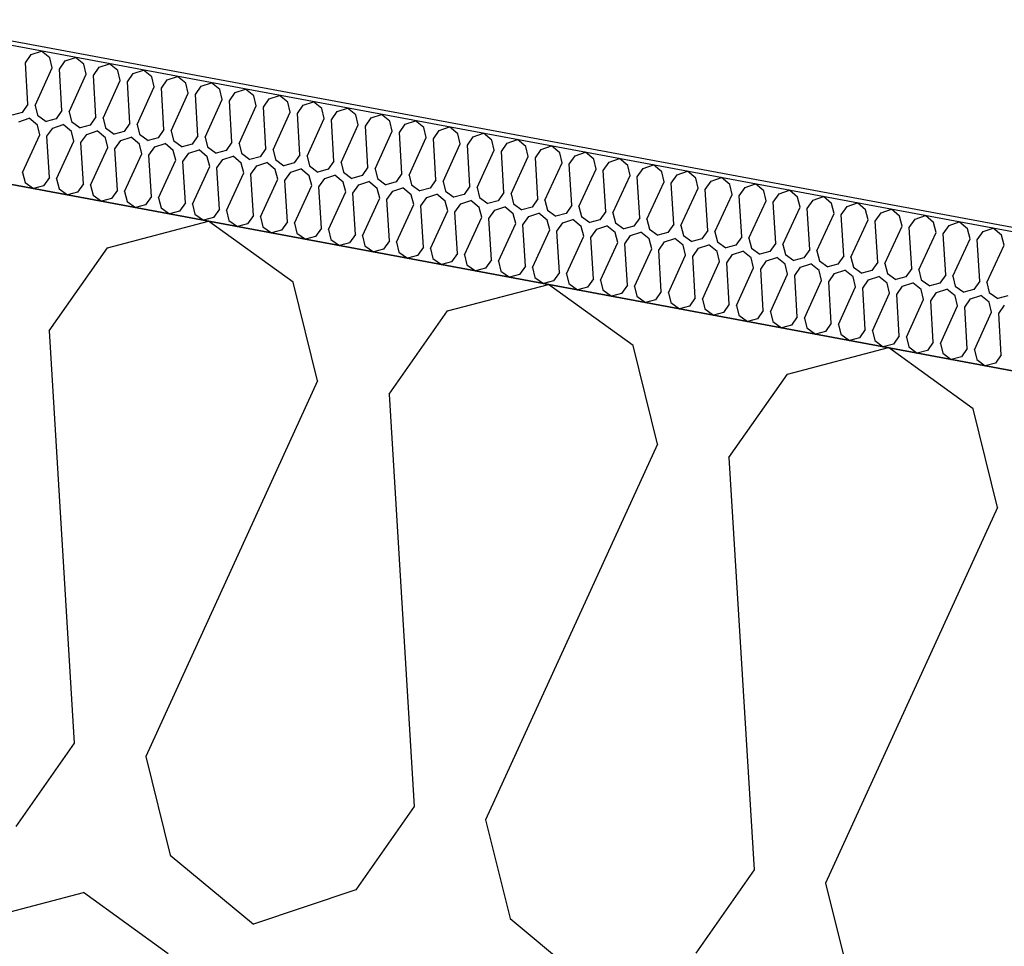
# Model space of a CAD drawing. Header units: millimetres. Extents: x -20520 to 12860, y -2780 to 10870.
# Tile 27 of 147: x -11470 to -11254, y 7814 to 8018. Entities that reach past the tile are written whole.
import ezdxf

# ---------------------------------------------------------------- set-up
doc = ezdxf.new("R2010")
doc.units = ezdxf.units.MM
doc.header["$LTSCALE"] = 0.5
doc.header["$MEASUREMENT"] = 0
doc.linetypes.add('PLINE', pattern=[0])
for name, color, linetype in [('223- Bjelker (Skravur)(Nye konstruksjoner)', 7, 'Continuous'), ('262- Taktekking (Skravur)(Nye konstruksjoner)', 7, 'Continuous'), ('858- Detaljer(Nye konstruksjoner)', 7, 'Continuous')]:
    doc.layers.add(name, color=color, linetype=linetype)
doc.linetypes.add('Membran', pattern='A,0,[2,A-2607.160 Prinsippsnitt fløy F1.Shx,S=0.253968,R=0,X=0,Y=0],-32,0', length=32)

# ---------------------------------------------------------------- blocks, each defined once
blk = doc.blocks.new('*X26')
at = {"layer": '262- Taktekking (Skravur)(Nye konstruksjoner)', "linetype": 'PLINE'}
for p, q in [((-11468.61, 8008.4), (-11467.33, 8010.23)), ((-11467.33, 8010.23), (-11465.08, 8010.99)), ((-11463.26, 8009.47), (-11465.08, 8010.99)), ((-11468.06, 7999.35), (-11468.61, 8008.4)), ((-11462.72, 8007.3), (-11463.26, 8009.47)), ((-11461.15, 8007.01), (-11459.87, 8008.84)), ((-11459.87, 8008.84), (-11457.62, 8009.6)), ((-11455.8, 8008.08), (-11457.62, 8009.6)), ((-11455.26, 8005.91), (-11455.8, 8008.08)), ((-11452.41, 8007.45), (-11450.16, 8008.21)), ((-11448.34, 8006.69), (-11450.16, 8008.21)), ((-11466.49, 7999.06), (-11462.72, 8007.3)), ((-11460.6, 7997.96), (-11461.15, 8007.01)), ((-11459.03, 7997.67), (-11455.26, 8005.91)), ((-11453.69, 8005.62), (-11452.41, 8007.45)), ((-11447.8, 8004.53), (-11448.34, 8006.69)), ((-11446.23, 8004.23), (-11444.95, 8006.06)), ((-11444.95, 8006.06), (-11442.7, 8006.82)), ((-11440.88, 8005.3), (-11442.7, 8006.82)), ((-11453.14, 7996.57), (-11453.69, 8005.62)), ((-11451.57, 7996.28), (-11447.8, 8004.53)), ((-11445.68, 7995.18), (-11446.23, 8004.23)), ((-11440.34, 8003.14), (-11440.88, 8005.3)), ((-11438.77, 8002.84), (-11437.49, 8004.67)), ((-11437.49, 8004.67), (-11435.24, 8005.43)), ((-11433.42, 8003.91), (-11435.24, 8005.43)), ((-11432.88, 8001.75), (-11433.42, 8003.91)), ((-11430.03, 8003.28), (-11427.78, 8004.04)), ((-11425.96, 8002.52), (-11427.78, 8004.04)), ((-11444.12, 7994.89), (-11440.34, 8003.14)), ((-11438.22, 7993.79), (-11438.77, 8002.84)), ((-11436.66, 7993.5), (-11432.88, 8001.75)), ((-11431.31, 8001.45), (-11430.03, 8003.28)), ((-11425.42, 8000.36), (-11425.96, 8002.52)), ((-11423.86, 8000.07), (-11422.57, 8001.89)), ((-11422.57, 8001.89), (-11420.33, 8002.65)), ((-11418.5, 8001.14), (-11420.33, 8002.65)), ((-11430.76, 7992.4), (-11431.31, 8001.45)), ((-11429.2, 7992.11), (-11425.42, 8000.36)), ((-11423.3, 7991.01), (-11423.86, 8000.07)), ((-11417.96, 7998.97), (-11418.5, 8001.14)), ((-11416.4, 7998.68), (-11415.11, 8000.5)), ((-11415.11, 8000.5), (-11412.87, 8001.26)), ((-11411.04, 7999.75), (-11412.87, 8001.26)), ((-11410.5, 7997.58), (-11411.04, 7999.75)), ((-11407.65, 7999.12), (-11405.41, 7999.87)), ((-11403.58, 7998.36), (-11405.41, 7999.87)), ((-11469.34, 7997.52), (-11471.56, 7996.94)), ((-11468.06, 7999.35), (-11469.34, 7997.52)), ((-11466.49, 7999.06), (-11465.96, 7996.89)), ((-11460.6, 7997.96), (-11461.88, 7996.13)), ((-11459.03, 7997.67), (-11458.5, 7995.5)), ((-11421.74, 7990.72), (-11417.96, 7998.97)), ((-11415.84, 7989.62), (-11416.4, 7998.68)), ((-11414.28, 7989.33), (-11410.5, 7997.58)), ((-11408.94, 7997.29), (-11407.65, 7999.12)), ((-11408.38, 7988.23), (-11408.94, 7997.29)), ((-11403.04, 7996.19), (-11403.58, 7998.36)), ((-11401.48, 7995.9), (-11400.2, 7997.73)), ((-11400.2, 7997.73), (-11397.95, 7998.48)), ((-11396.12, 7996.97), (-11397.95, 7998.48)), ((-11470.08, 7995.48), (-11467.83, 7996.24)), ((-11466, 7994.72), (-11467.83, 7996.24)), ((-11465.96, 7996.89), (-11464.1, 7995.55)), ((-11461.88, 7996.13), (-11464.1, 7995.55)), ((-11458.5, 7995.5), (-11456.64, 7994.16)), ((-11453.14, 7996.57), (-11454.42, 7994.74)), ((-11451.57, 7996.28), (-11451.04, 7994.11)), ((-11445.68, 7995.18), (-11446.96, 7993.35)), ((-11406.82, 7987.94), (-11403.04, 7996.19)), ((-11400.92, 7986.84), (-11401.48, 7995.9)), ((-11395.58, 7994.8), (-11396.12, 7996.97)), ((-11394.02, 7994.51), (-11392.74, 7996.34)), ((-11392.74, 7996.34), (-11390.49, 7997.09)), ((-11388.66, 7995.58), (-11390.49, 7997.09)), ((-11388.12, 7993.41), (-11388.66, 7995.58)), ((-11385.28, 7994.95), (-11383.03, 7995.7)), ((-11381.2, 7994.19), (-11383.03, 7995.7)), ((-11465.47, 7992.56), (-11466, 7994.72)), ((-11463.9, 7992.27), (-11462.62, 7994.09)), ((-11462.62, 7994.09), (-11460.37, 7994.85)), ((-11458.54, 7993.34), (-11460.37, 7994.85)), ((-11458.01, 7991.17), (-11458.54, 7993.34)), ((-11454.42, 7994.74), (-11456.64, 7994.16)), ((-11455.16, 7992.7), (-11452.91, 7993.46)), ((-11451.08, 7991.95), (-11452.91, 7993.46)), ((-11451.04, 7994.11), (-11449.18, 7992.77)), ((-11446.96, 7993.35), (-11449.18, 7992.77)), ((-11444.12, 7994.89), (-11443.58, 7992.72)), ((-11438.22, 7993.79), (-11439.5, 7991.96)), ((-11436.66, 7993.5), (-11436.12, 7991.33)), ((-11399.36, 7986.55), (-11395.58, 7994.8)), ((-11393.46, 7985.46), (-11394.02, 7994.51)), ((-11391.9, 7985.16), (-11388.12, 7993.41)), ((-11386.56, 7993.12), (-11385.28, 7994.95)), ((-11386.01, 7984.07), (-11386.56, 7993.12)), ((-11380.66, 7992.02), (-11381.2, 7994.19)), ((-11379.1, 7991.73), (-11377.82, 7993.56)), ((-11377.82, 7993.56), (-11375.57, 7994.32)), ((-11373.74, 7992.8), (-11375.57, 7994.32)), ((-11370.36, 7992.17), (-11368.11, 7992.93)), ((-11366.28, 7991.41), (-11368.11, 7992.93)), ((-11469.24, 7984.31), (-11465.47, 7992.56)), ((-11463.35, 7983.21), (-11463.9, 7992.27)), ((-11461.78, 7982.92), (-11458.01, 7991.17)), ((-11456.44, 7990.88), (-11455.16, 7992.7)), ((-11455.89, 7981.82), (-11456.44, 7990.88)), ((-11450.55, 7989.78), (-11451.08, 7991.95)), ((-11448.98, 7989.49), (-11447.7, 7991.32)), ((-11447.7, 7991.32), (-11445.45, 7992.07)), ((-11443.62, 7990.56), (-11445.45, 7992.07)), ((-11443.58, 7992.72), (-11441.72, 7991.38)), ((-11439.5, 7991.96), (-11441.72, 7991.38)), ((-11436.12, 7991.33), (-11434.26, 7989.99)), ((-11430.76, 7992.4), (-11432.04, 7990.57)), ((-11429.2, 7992.11), (-11428.66, 7989.94)), ((-11423.3, 7991.01), (-11424.58, 7989.18)), ((-11384.44, 7983.77), (-11380.66, 7992.02)), ((-11378.55, 7982.68), (-11379.1, 7991.73)), ((-11373.2, 7990.63), (-11373.74, 7992.8)), ((-11371.64, 7990.34), (-11370.36, 7992.17)), ((-11365.75, 7989.24), (-11366.28, 7991.41)), ((-11364.18, 7988.95), (-11362.9, 7990.78)), ((-11362.9, 7990.78), (-11360.65, 7991.54)), ((-11358.82, 7990.02), (-11360.65, 7991.54)), ((-11454.32, 7981.53), (-11450.55, 7989.78)), ((-11448.43, 7980.43), (-11448.98, 7989.49)), ((-11443.09, 7988.39), (-11443.62, 7990.56)), ((-11441.52, 7988.1), (-11440.24, 7989.93)), ((-11440.24, 7989.93), (-11437.99, 7990.68)), ((-11436.17, 7989.17), (-11437.99, 7990.68)), ((-11435.63, 7987), (-11436.17, 7989.17)), ((-11432.04, 7990.57), (-11434.26, 7989.99)), ((-11432.78, 7988.54), (-11430.53, 7989.29)), ((-11428.71, 7987.78), (-11430.53, 7989.29)), ((-11428.66, 7989.94), (-11426.8, 7988.6)), ((-11424.58, 7989.18), (-11426.8, 7988.6)), ((-11421.74, 7990.72), (-11421.2, 7988.55)), ((-11415.84, 7989.62), (-11417.12, 7987.79)), ((-11414.28, 7989.33), (-11413.74, 7987.16)), ((-11376.98, 7982.38), (-11373.2, 7990.63)), ((-11371.09, 7981.29), (-11371.64, 7990.34)), ((-11369.52, 7981), (-11365.75, 7989.24)), ((-11363.63, 7979.9), (-11364.18, 7988.95)), ((-11358.29, 7987.85), (-11358.82, 7990.02)), ((-11356.72, 7987.56), (-11355.44, 7989.39)), ((-11355.44, 7989.39), (-11353.19, 7990.15)), ((-11351.36, 7988.63), (-11353.19, 7990.15)), ((-11350.83, 7986.46), (-11351.36, 7988.63)), ((-11347.98, 7988), (-11345.73, 7988.76)), ((-11343.9, 7987.24), (-11345.73, 7988.76)), ((-11446.86, 7980.14), (-11443.09, 7988.39)), ((-11440.97, 7979.04), (-11441.52, 7988.1)), ((-11439.4, 7978.75), (-11435.63, 7987)), ((-11434.06, 7986.71), (-11432.78, 7988.54)), ((-11433.51, 7977.66), (-11434.06, 7986.71)), ((-11428.17, 7985.61), (-11428.71, 7987.78)), ((-11426.6, 7985.32), (-11425.32, 7987.15)), ((-11425.32, 7987.15), (-11423.07, 7987.9)), ((-11421.25, 7986.39), (-11423.07, 7987.9)), ((-11421.2, 7988.55), (-11419.34, 7987.21)), ((-11417.12, 7987.79), (-11419.34, 7987.21)), ((-11417.86, 7985.76), (-11415.61, 7986.52)), ((-11413.79, 7985), (-11415.61, 7986.52)), ((-11413.74, 7987.16), (-11411.88, 7985.82)), ((-11408.38, 7988.23), (-11409.67, 7986.41)), ((-11406.82, 7987.94), (-11406.28, 7985.78)), ((-11400.92, 7986.84), (-11402.21, 7985.02)), ((-11399.36, 7986.55), (-11398.82, 7984.39)), ((-11362.06, 7979.61), (-11358.29, 7987.85)), ((-11356.17, 7978.51), (-11356.72, 7987.56)), ((-11354.6, 7978.22), (-11350.83, 7986.46)), ((-11349.26, 7986.17), (-11347.98, 7988)), ((-11343.37, 7985.08), (-11343.9, 7987.24)), ((-11341.8, 7984.78), (-11340.52, 7986.61)), ((-11340.52, 7986.61), (-11338.27, 7987.37)), ((-11336.44, 7985.85), (-11338.27, 7987.37)), ((-11469.24, 7984.31), (-11468.7, 7982.14)), ((-11431.94, 7977.36), (-11428.17, 7985.61)), ((-11426.05, 7976.27), (-11426.6, 7985.32)), ((-11420.71, 7984.22), (-11421.25, 7986.39)), ((-11419.14, 7983.93), (-11417.86, 7985.76)), ((-11413.25, 7982.83), (-11413.79, 7985)), ((-11409.67, 7986.41), (-11411.88, 7985.82)), ((-11411.68, 7982.54), (-11410.4, 7984.37)), ((-11410.4, 7984.37), (-11408.15, 7985.13)), ((-11406.33, 7983.61), (-11408.15, 7985.13)), ((-11406.28, 7985.78), (-11404.42, 7984.43)), ((-11402.21, 7985.02), (-11404.42, 7984.43)), ((-11398.82, 7984.39), (-11396.96, 7983.04)), ((-11393.46, 7985.46), (-11394.75, 7983.63)), ((-11391.9, 7985.16), (-11391.36, 7983)), ((-11348.71, 7977.12), (-11349.26, 7986.17)), ((-11347.14, 7976.83), (-11343.37, 7985.08)), ((-11341.25, 7975.73), (-11341.8, 7984.78)), ((-11335.91, 7983.69), (-11336.44, 7985.85)), ((-11334.34, 7983.39), (-11333.06, 7985.22)), ((-11333.06, 7985.22), (-11330.81, 7985.98)), ((-11328.98, 7984.46), (-11330.81, 7985.98)), ((-11328.45, 7982.3), (-11328.98, 7984.46)), ((-11325.6, 7983.83), (-11323.35, 7984.59)), ((-11321.52, 7983.07), (-11323.35, 7984.59)), ((-11468.7, 7982.14), (-11466.85, 7980.8)), ((-11463.35, 7983.21), (-11464.63, 7981.38)), ((-11461.78, 7982.92), (-11461.24, 7980.75)), ((-11424.48, 7975.97), (-11420.71, 7984.22)), ((-11418.59, 7974.88), (-11419.14, 7983.93)), ((-11417.02, 7974.58), (-11413.25, 7982.83)), ((-11411.13, 7973.49), (-11411.68, 7982.54)), ((-11405.79, 7981.44), (-11406.33, 7983.61)), ((-11404.22, 7981.15), (-11402.94, 7982.98)), ((-11402.94, 7982.98), (-11400.69, 7983.74)), ((-11398.87, 7982.22), (-11400.69, 7983.74)), ((-11398.33, 7980.05), (-11398.87, 7982.22)), ((-11394.75, 7983.63), (-11396.96, 7983.04)), ((-11395.48, 7981.59), (-11393.23, 7982.35)), ((-11391.41, 7980.83), (-11393.23, 7982.35)), ((-11391.36, 7983), (-11389.5, 7981.65)), ((-11387.29, 7982.24), (-11389.5, 7981.65)), ((-11386.01, 7984.07), (-11387.29, 7982.24)), ((-11384.44, 7983.77), (-11383.9, 7981.61)), ((-11378.55, 7982.68), (-11379.83, 7980.85)), ((-11376.98, 7982.38), (-11376.44, 7980.22)), ((-11339.68, 7975.44), (-11335.91, 7983.69)), ((-11333.79, 7974.34), (-11334.34, 7983.39)), ((-11332.22, 7974.05), (-11328.45, 7982.3)), ((-11326.88, 7982), (-11325.6, 7983.83)), ((-11320.99, 7980.91), (-11321.52, 7983.07)), ((-11319.42, 7980.62), (-11318.14, 7982.44)), ((-11318.14, 7982.44), (-11315.89, 7983.2)), ((-11314.06, 7981.68), (-11315.89, 7983.2)), ((-11464.63, 7981.38), (-11466.85, 7980.8)), ((-11461.24, 7980.75), (-11459.39, 7979.41)), ((-11457.17, 7979.99), (-11459.39, 7979.41)), ((-11455.89, 7981.82), (-11457.17, 7979.99)), ((-11454.32, 7981.53), (-11453.78, 7979.36)), ((-11448.43, 7980.43), (-11449.71, 7978.61)), ((-11446.86, 7980.14), (-11446.32, 7977.98)), ((-11409.56, 7973.2), (-11405.79, 7981.44)), ((-11403.67, 7972.1), (-11404.22, 7981.15)), ((-11402.1, 7971.81), (-11398.33, 7980.05)), ((-11396.76, 7979.76), (-11395.48, 7981.59)), ((-11390.87, 7978.66), (-11391.41, 7980.83)), ((-11389.3, 7978.37), (-11388.02, 7980.2)), ((-11388.02, 7980.2), (-11385.77, 7980.96)), ((-11383.95, 7979.44), (-11385.77, 7980.96)), ((-11383.9, 7981.61), (-11382.04, 7980.26)), ((-11379.83, 7980.85), (-11382.04, 7980.26)), ((-11376.44, 7980.22), (-11374.58, 7978.87)), ((-11371.09, 7981.29), (-11372.37, 7979.46)), ((-11369.52, 7981), (-11368.98, 7978.83)), ((-11326.33, 7972.95), (-11326.88, 7982)), ((-11324.76, 7972.66), (-11320.99, 7980.91)), ((-11318.87, 7971.56), (-11319.42, 7980.62)), ((-11313.53, 7979.52), (-11314.06, 7981.68)), ((-11311.96, 7979.23), (-11310.68, 7981.05)), ((-11310.68, 7981.05), (-11308.43, 7981.81)), ((-11306.61, 7980.3), (-11308.43, 7981.81)), ((-11306.07, 7978.13), (-11306.61, 7980.3)), ((-11303.22, 7979.67), (-11300.97, 7980.42)), ((-11299.15, 7978.91), (-11300.97, 7980.42)), ((-11453.78, 7979.36), (-11451.93, 7978.02)), ((-11449.71, 7978.61), (-11451.93, 7978.02)), ((-11446.32, 7977.98), (-11444.47, 7976.63)), ((-11440.97, 7979.04), (-11442.25, 7977.22)), ((-11439.4, 7978.75), (-11438.86, 7976.59)), ((-11396.21, 7970.71), (-11396.76, 7979.76)), ((-11394.64, 7970.42), (-11390.87, 7978.66)), ((-11388.75, 7969.32), (-11389.3, 7978.37)), ((-11383.41, 7977.28), (-11383.95, 7979.44)), ((-11381.84, 7976.98), (-11380.56, 7978.81)), ((-11380.56, 7978.81), (-11378.31, 7979.57)), ((-11376.49, 7978.05), (-11378.31, 7979.57)), ((-11375.95, 7975.89), (-11376.49, 7978.05)), ((-11372.37, 7979.46), (-11374.58, 7978.87)), ((-11373.1, 7977.42), (-11370.85, 7978.18)), ((-11369.03, 7976.66), (-11370.85, 7978.18)), ((-11368.98, 7978.83), (-11367.12, 7977.49)), ((-11364.91, 7978.07), (-11367.12, 7977.49)), ((-11363.63, 7979.9), (-11364.91, 7978.07)), ((-11362.06, 7979.61), (-11361.52, 7977.44)), ((-11356.17, 7978.51), (-11357.45, 7976.68)), ((-11354.6, 7978.22), (-11354.06, 7976.05)), ((-11317.3, 7971.27), (-11313.53, 7979.52)), ((-11311.41, 7970.17), (-11311.96, 7979.23)), ((-11309.84, 7969.88), (-11306.07, 7978.13)), ((-11304.5, 7977.84), (-11303.22, 7979.67)), ((-11303.95, 7968.78), (-11304.5, 7977.84)), ((-11298.61, 7976.74), (-11299.15, 7978.91)), ((-11297.04, 7976.45), (-11295.76, 7978.28)), ((-11295.76, 7978.28), (-11293.51, 7979.03)), ((-11291.69, 7977.52), (-11293.51, 7979.03)), ((-11442.25, 7977.22), (-11444.47, 7976.63)), ((-11438.86, 7976.59), (-11437.01, 7975.24)), ((-11434.79, 7975.83), (-11437.01, 7975.24)), ((-11433.51, 7977.66), (-11434.79, 7975.83)), ((-11431.94, 7977.36), (-11431.41, 7975.2)), ((-11426.05, 7976.27), (-11427.33, 7974.44)), ((-11424.48, 7975.97), (-11423.95, 7973.81)), ((-11387.18, 7969.03), (-11383.41, 7977.28)), ((-11381.29, 7967.93), (-11381.84, 7976.98)), ((-11379.72, 7967.64), (-11375.95, 7975.89)), ((-11374.38, 7975.59), (-11373.1, 7977.42)), ((-11368.49, 7974.5), (-11369.03, 7976.66)), ((-11366.92, 7974.2), (-11365.64, 7976.03)), ((-11365.64, 7976.03), (-11363.39, 7976.79)), ((-11361.57, 7975.27), (-11363.39, 7976.79)), ((-11361.52, 7977.44), (-11359.66, 7976.1)), ((-11357.45, 7976.68), (-11359.66, 7976.1)), ((-11354.06, 7976.05), (-11352.2, 7974.71)), ((-11348.71, 7977.12), (-11349.99, 7975.29)), ((-11347.14, 7976.83), (-11346.6, 7974.66)), ((-11341.25, 7975.73), (-11342.53, 7973.9)), ((-11302.38, 7968.49), (-11298.61, 7976.74)), ((-11296.49, 7967.39), (-11297.04, 7976.45)), ((-11291.15, 7975.35), (-11291.69, 7977.52)), ((-11289.58, 7975.06), (-11288.3, 7976.89)), ((-11288.3, 7976.89), (-11286.05, 7977.64)), ((-11284.23, 7976.13), (-11286.05, 7977.64)), ((-11283.69, 7973.96), (-11284.23, 7976.13)), ((-11280.84, 7975.5), (-11278.59, 7976.25)), ((-11276.77, 7974.74), (-11278.59, 7976.25)), ((-11431.41, 7975.2), (-11429.55, 7973.85)), ((-11427.33, 7974.44), (-11429.55, 7973.85)), ((-11423.95, 7973.81), (-11422.09, 7972.46)), ((-11418.59, 7974.88), (-11419.87, 7973.05)), ((-11417.02, 7974.58), (-11416.49, 7972.42)), ((-11411.13, 7973.49), (-11412.41, 7971.66)), ((-11373.83, 7966.54), (-11374.38, 7975.59)), ((-11372.27, 7966.25), (-11368.49, 7974.5)), ((-11366.37, 7965.15), (-11366.92, 7974.2)), ((-11361.03, 7973.11), (-11361.57, 7975.27)), ((-11359.46, 7972.82), (-11358.18, 7974.64)), ((-11358.18, 7974.64), (-11355.93, 7975.4)), ((-11354.11, 7973.88), (-11355.93, 7975.4)), ((-11353.57, 7971.72), (-11354.11, 7973.88)), ((-11349.99, 7975.29), (-11352.2, 7974.71)), ((-11350.72, 7973.25), (-11348.48, 7974.01)), ((-11346.65, 7972.5), (-11348.48, 7974.01)), ((-11346.6, 7974.66), (-11344.75, 7973.32)), ((-11342.53, 7973.9), (-11344.75, 7973.32)), ((-11339.68, 7975.44), (-11339.14, 7973.27)), ((-11333.79, 7974.34), (-11335.07, 7972.51)), ((-11332.22, 7974.05), (-11331.68, 7971.88)), ((-11294.92, 7967.1), (-11291.15, 7975.35)), ((-11289.03, 7966.01), (-11289.58, 7975.06)), ((-11287.46, 7965.71), (-11283.69, 7973.96)), ((-11282.12, 7973.67), (-11280.84, 7975.5)), ((-11281.57, 7964.62), (-11282.12, 7973.67)), ((-11276.23, 7972.57), (-11276.77, 7974.74)), ((-11274.66, 7972.28), (-11273.38, 7974.11)), ((-11273.38, 7974.11), (-11271.13, 7974.87)), ((-11269.31, 7973.35), (-11271.13, 7974.87)), ((-11265.92, 7972.72), (-11263.67, 7973.48)), ((-11261.85, 7971.96), (-11263.67, 7973.48)), ((-11419.87, 7973.05), (-11422.09, 7972.46)), ((-11416.49, 7972.42), (-11414.63, 7971.07)), ((-11412.41, 7971.66), (-11414.63, 7971.07)), ((-11409.56, 7973.2), (-11409.03, 7971.03)), ((-11403.67, 7972.1), (-11404.95, 7970.27)), ((-11402.1, 7971.81), (-11401.57, 7969.64)), ((-11364.81, 7964.86), (-11361.03, 7973.11)), ((-11358.91, 7963.76), (-11359.46, 7972.82)), ((-11357.35, 7963.47), (-11353.57, 7971.72)), ((-11352.01, 7971.43), (-11350.72, 7973.25)), ((-11351.45, 7962.37), (-11352.01, 7971.43)), ((-11346.11, 7970.33), (-11346.65, 7972.5)), ((-11344.55, 7970.04), (-11343.26, 7971.87)), ((-11343.26, 7971.87), (-11341.02, 7972.62)), ((-11339.19, 7971.11), (-11341.02, 7972.62)), ((-11339.14, 7973.27), (-11337.29, 7971.93)), ((-11335.07, 7972.51), (-11337.29, 7971.93)), ((-11331.68, 7971.88), (-11329.83, 7970.54)), ((-11326.33, 7972.95), (-11327.61, 7971.12)), ((-11324.76, 7972.66), (-11324.22, 7970.49)), ((-11318.87, 7971.56), (-11320.15, 7969.73)), ((-11280, 7964.32), (-11276.23, 7972.57)), ((-11274.11, 7963.23), (-11274.66, 7972.28)), ((-11268.77, 7971.18), (-11269.31, 7973.35)), ((-11267.2, 7970.89), (-11265.92, 7972.72)), ((-11261.31, 7969.79), (-11261.85, 7971.96)), ((-11259.74, 7969.5), (-11258.46, 7971.33)), ((-11258.46, 7971.33), (-11256.21, 7972.09)), ((-11254.39, 7970.57), (-11256.21, 7972.09)), ((-11409.03, 7971.03), (-11407.17, 7969.69)), ((-11404.95, 7970.27), (-11407.17, 7969.69)), ((-11401.57, 7969.64), (-11399.71, 7968.3)), ((-11396.21, 7970.71), (-11397.49, 7968.88)), ((-11394.64, 7970.42), (-11394.11, 7968.25)), ((-11388.75, 7969.32), (-11390.03, 7967.49)), ((-11349.89, 7962.08), (-11346.11, 7970.33)), ((-11343.99, 7960.98), (-11344.55, 7970.04)), ((-11338.65, 7968.94), (-11339.19, 7971.11)), ((-11337.09, 7968.65), (-11335.8, 7970.48)), ((-11335.8, 7970.48), (-11333.56, 7971.23)), ((-11331.73, 7969.72), (-11333.56, 7971.23)), ((-11331.19, 7967.55), (-11331.73, 7969.72)), ((-11327.61, 7971.12), (-11329.83, 7970.54)), ((-11328.35, 7969.09), (-11326.1, 7969.84)), ((-11324.27, 7968.33), (-11326.1, 7969.84)), ((-11324.22, 7970.49), (-11322.37, 7969.15)), ((-11320.15, 7969.73), (-11322.37, 7969.15)), ((-11317.3, 7971.27), (-11316.76, 7969.1)), ((-11311.41, 7970.17), (-11312.69, 7968.34)), ((-11309.84, 7969.88), (-11309.3, 7967.71)), ((-11272.54, 7962.93), (-11268.77, 7971.18)), ((-11266.65, 7961.84), (-11267.2, 7970.89)), ((-11265.08, 7961.55), (-11261.31, 7969.79)), ((-11259.19, 7960.45), (-11259.74, 7969.5)), ((-11253.85, 7968.4), (-11254.39, 7970.57)), ((-11397.49, 7968.88), (-11399.71, 7968.3)), ((-11394.11, 7968.25), (-11392.25, 7966.91)), ((-11390.03, 7967.49), (-11392.25, 7966.91)), ((-11387.18, 7969.03), (-11386.65, 7966.86)), ((-11381.29, 7967.93), (-11382.57, 7966.1)), ((-11379.72, 7967.64), (-11379.19, 7965.47)), ((-11342.43, 7960.69), (-11338.65, 7968.94)), ((-11336.53, 7959.59), (-11337.09, 7968.65)), ((-11334.97, 7959.3), (-11331.19, 7967.55)), ((-11329.63, 7967.26), (-11328.35, 7969.09)), ((-11329.07, 7958.21), (-11329.63, 7967.26)), ((-11323.73, 7966.16), (-11324.27, 7968.33)), ((-11322.17, 7965.87), (-11320.89, 7967.7)), ((-11320.89, 7967.7), (-11318.64, 7968.45)), ((-11316.81, 7966.94), (-11318.64, 7968.45)), ((-11316.76, 7969.1), (-11314.91, 7967.76)), ((-11312.69, 7968.34), (-11314.91, 7967.76)), ((-11313.43, 7966.31), (-11311.18, 7967.07)), ((-11309.35, 7965.55), (-11311.18, 7967.07)), ((-11309.3, 7967.71), (-11307.45, 7966.37)), ((-11303.95, 7968.78), (-11305.23, 7966.96)), ((-11302.38, 7968.49), (-11301.85, 7966.32)), ((-11296.49, 7967.39), (-11297.77, 7965.57)), ((-11294.92, 7967.1), (-11294.39, 7964.94)), ((-11257.62, 7960.16), (-11253.85, 7968.4)), ((-11386.65, 7966.86), (-11384.79, 7965.52)), ((-11382.57, 7966.1), (-11384.79, 7965.52)), ((-11379.19, 7965.47), (-11377.33, 7964.13)), ((-11373.83, 7966.54), (-11375.11, 7964.71)), ((-11372.27, 7966.25), (-11371.73, 7964.08)), ((-11366.37, 7965.15), (-11367.65, 7963.32)), ((-11364.81, 7964.86), (-11364.27, 7962.69)), ((-11327.51, 7957.91), (-11323.73, 7966.16)), ((-11321.62, 7956.82), (-11322.17, 7965.87)), ((-11316.27, 7964.77), (-11316.81, 7966.94)), ((-11314.71, 7964.48), (-11313.43, 7966.31)), ((-11308.81, 7963.38), (-11309.35, 7965.55)), ((-11305.23, 7966.96), (-11307.45, 7966.37)), ((-11307.25, 7963.09), (-11305.97, 7964.92)), ((-11305.97, 7964.92), (-11303.72, 7965.68)), ((-11301.89, 7964.16), (-11303.72, 7965.68)), ((-11301.85, 7966.32), (-11299.99, 7964.98)), ((-11297.77, 7965.57), (-11299.99, 7964.98)), ((-11294.39, 7964.94), (-11292.53, 7963.59)), ((-11289.03, 7966.01), (-11290.31, 7964.18)), ((-11287.46, 7965.71), (-11286.93, 7963.55)), ((-11375.11, 7964.71), (-11377.33, 7964.13)), ((-11371.73, 7964.08), (-11369.87, 7962.74)), ((-11367.65, 7963.32), (-11369.87, 7962.74)), ((-11364.27, 7962.69), (-11362.41, 7961.35)), ((-11358.91, 7963.76), (-11360.19, 7961.93)), ((-11357.35, 7963.47), (-11356.81, 7961.3)), ((-11320.05, 7956.52), (-11316.27, 7964.77)), ((-11314.16, 7955.43), (-11314.71, 7964.48)), ((-11312.59, 7955.13), (-11308.81, 7963.38)), ((-11306.7, 7954.04), (-11307.25, 7963.09)), ((-11301.35, 7961.99), (-11301.89, 7964.16)), ((-11299.79, 7961.7), (-11298.51, 7963.53)), ((-11298.51, 7963.53), (-11296.26, 7964.29)), ((-11294.43, 7962.77), (-11296.26, 7964.29)), ((-11293.9, 7960.6), (-11294.43, 7962.77)), ((-11290.31, 7964.18), (-11292.53, 7963.59)), ((-11291.05, 7962.14), (-11288.8, 7962.9)), ((-11286.97, 7961.38), (-11288.8, 7962.9)), ((-11286.93, 7963.55), (-11285.07, 7962.2)), ((-11282.85, 7962.79), (-11285.07, 7962.2)), ((-11281.57, 7964.62), (-11282.85, 7962.79)), ((-11280, 7964.32), (-11279.47, 7962.16)), ((-11274.11, 7963.23), (-11275.39, 7961.4)), ((-11272.54, 7962.93), (-11272.01, 7960.77)), ((-11360.19, 7961.93), (-11362.41, 7961.35)), ((-11356.81, 7961.3), (-11354.95, 7959.96)), ((-11352.73, 7960.54), (-11354.95, 7959.96)), ((-11351.45, 7962.37), (-11352.73, 7960.54)), ((-11349.89, 7962.08), (-11349.35, 7959.91)), ((-11343.99, 7960.98), (-11345.28, 7959.16)), ((-11342.43, 7960.69), (-11341.89, 7958.53)), ((-11305.13, 7953.75), (-11301.35, 7961.99)), ((-11299.24, 7952.65), (-11299.79, 7961.7)), ((-11297.67, 7952.36), (-11293.9, 7960.6)), ((-11292.33, 7960.31), (-11291.05, 7962.14)), ((-11286.44, 7959.21), (-11286.97, 7961.38)), ((-11284.87, 7958.92), (-11283.59, 7960.75)), ((-11283.59, 7960.75), (-11281.34, 7961.51)), ((-11279.51, 7959.99), (-11281.34, 7961.51)), ((-11279.47, 7962.16), (-11277.61, 7960.81)), ((-11275.39, 7961.4), (-11277.61, 7960.81)), ((-11272.01, 7960.77), (-11270.15, 7959.42)), ((-11266.65, 7961.84), (-11267.93, 7960.01)), ((-11265.08, 7961.55), (-11264.55, 7959.38)), ((-11349.35, 7959.91), (-11347.49, 7958.57)), ((-11345.28, 7959.16), (-11347.49, 7958.57)), ((-11341.89, 7958.53), (-11340.03, 7957.18)), ((-11336.53, 7959.59), (-11337.82, 7957.77)), ((-11334.97, 7959.3), (-11334.43, 7957.14)), ((-11291.78, 7951.26), (-11292.33, 7960.31)), ((-11290.21, 7950.97), (-11286.44, 7959.21)), ((-11284.32, 7949.87), (-11284.87, 7958.92)), ((-11278.98, 7957.83), (-11279.51, 7959.99)), ((-11277.41, 7957.53), (-11276.13, 7959.36)), ((-11276.13, 7959.36), (-11273.88, 7960.12)), ((-11272.05, 7958.6), (-11273.88, 7960.12)), ((-11271.52, 7956.44), (-11272.05, 7958.6)), ((-11267.93, 7960.01), (-11270.15, 7959.42)), ((-11268.67, 7957.97), (-11266.42, 7958.73)), ((-11264.59, 7957.21), (-11266.42, 7958.73)), ((-11264.55, 7959.38), (-11262.69, 7958.04)), ((-11260.47, 7958.62), (-11262.69, 7958.04)), ((-11259.19, 7960.45), (-11260.47, 7958.62)), ((-11257.62, 7960.16), (-11257.09, 7957.99)), ((-11337.82, 7957.77), (-11340.03, 7957.18)), ((-11334.43, 7957.14), (-11332.57, 7955.79)), ((-11330.36, 7956.38), (-11332.57, 7955.79)), ((-11329.07, 7958.21), (-11330.36, 7956.38)), ((-11327.51, 7957.91), (-11326.97, 7955.75)), ((-11321.62, 7956.82), (-11322.9, 7954.99)), ((-11320.05, 7956.52), (-11319.51, 7954.36)), ((-11282.75, 7949.58), (-11278.98, 7957.83)), ((-11276.86, 7948.48), (-11277.41, 7957.53)), ((-11275.29, 7948.19), (-11271.52, 7956.44)), ((-11269.95, 7956.14), (-11268.67, 7957.97)), ((-11264.06, 7955.05), (-11264.59, 7957.21)), ((-11262.49, 7954.75), (-11261.21, 7956.58)), ((-11261.21, 7956.58), (-11258.96, 7957.34)), ((-11257.13, 7955.82), (-11258.96, 7957.34)), ((-11257.09, 7957.99), (-11255.23, 7956.65)), ((-11253.01, 7957.23), (-11255.23, 7956.65)), ((-11326.97, 7955.75), (-11325.11, 7954.4)), ((-11322.9, 7954.99), (-11325.11, 7954.4)), ((-11319.51, 7954.36), (-11317.65, 7953.01)), ((-11314.16, 7955.43), (-11315.44, 7953.6)), ((-11312.59, 7955.13), (-11312.05, 7952.97)), ((-11306.7, 7954.04), (-11307.98, 7952.21)), ((-11269.4, 7947.09), (-11269.95, 7956.14)), ((-11267.83, 7946.8), (-11264.06, 7955.05)), ((-11261.94, 7945.7), (-11262.49, 7954.75)), ((-11256.6, 7953.66), (-11257.13, 7955.82)), ((-11255.03, 7953.37), (-11253.75, 7955.19)), ((-11315.44, 7953.6), (-11317.65, 7953.01)), ((-11312.05, 7952.97), (-11310.19, 7951.62)), ((-11307.98, 7952.21), (-11310.19, 7951.62)), ((-11305.13, 7953.75), (-11304.59, 7951.58)), ((-11299.24, 7952.65), (-11300.52, 7950.82)), ((-11297.67, 7952.36), (-11297.13, 7950.19)), ((-11260.37, 7945.41), (-11256.6, 7953.66)), ((-11254.48, 7944.31), (-11255.03, 7953.37)), ((-11304.59, 7951.58), (-11302.73, 7950.24)), ((-11300.52, 7950.82), (-11302.73, 7950.24)), ((-11297.13, 7950.19), (-11295.27, 7948.85)), ((-11291.78, 7951.26), (-11293.06, 7949.43)), ((-11290.21, 7950.97), (-11289.67, 7948.8)), ((-11284.32, 7949.87), (-11285.6, 7948.04)), ((-11293.06, 7949.43), (-11295.27, 7948.85)), ((-11289.67, 7948.8), (-11287.81, 7947.46)), ((-11285.6, 7948.04), (-11287.81, 7947.46)), ((-11282.75, 7949.58), (-11282.21, 7947.41)), ((-11276.86, 7948.48), (-11278.14, 7946.65)), ((-11275.29, 7948.19), (-11274.75, 7946.02)), ((-11282.21, 7947.41), (-11280.36, 7946.07)), ((-11278.14, 7946.65), (-11280.36, 7946.07)), ((-11274.75, 7946.02), (-11272.9, 7944.68)), ((-11269.4, 7947.09), (-11270.68, 7945.26)), ((-11267.83, 7946.8), (-11267.29, 7944.63)), ((-11261.94, 7945.7), (-11263.22, 7943.87)), ((-11260.37, 7945.41), (-11259.83, 7943.24)), ((-11270.68, 7945.26), (-11272.9, 7944.68)), ((-11267.29, 7944.63), (-11265.44, 7943.29)), ((-11263.22, 7943.87), (-11265.44, 7943.29)), ((-11259.83, 7943.24), (-11257.98, 7941.9)), ((-11254.48, 7944.31), (-11255.76, 7942.48)), ((-11255.76, 7942.48), (-11257.98, 7941.9))]:
    blk.add_line(p, q, dxfattribs=at)
blk = doc.blocks.new('*X27')
at = {"layer": '223- Bjelker (Skravur)(Nye konstruksjoner)', "linetype": 'PLINE'}
for p, q in [((-11450.6, 7967.8), (-11428.43, 7973.65)), ((-11409.86, 7960.21), (-11428.43, 7973.65)), ((-11463.41, 7949.52), (-11450.6, 7967.8)), ((-11404.49, 7938.54), (-11409.86, 7960.21)), ((-11376, 7953.91), (-11353.84, 7959.75)), ((-11335.26, 7946.32), (-11353.84, 7959.75)), ((-11388.81, 7935.62), (-11376, 7953.91)), ((-11463.41, 7949.52), (-11457.9, 7858.99)), ((-11329.89, 7924.65), (-11335.26, 7946.32)), ((-11301.41, 7940.01), (-11279.24, 7945.86)), ((-11260.66, 7932.42), (-11279.24, 7945.86)), ((-11314.22, 7921.73), (-11301.41, 7940.01)), ((-11404.49, 7938.54), (-11442.22, 7856.07)), ((-11388.81, 7935.62), (-11383.3, 7845.09)), ((-11255.29, 7910.76), (-11260.66, 7932.42)), ((-11329.89, 7924.65), (-11367.63, 7842.17)), ((-11314.22, 7921.73), (-11308.7, 7831.2)), ((-11255.29, 7910.76), (-11293.03, 7828.28)), ((-11457.9, 7858.99), (-11470.71, 7840.7)), ((-11442.22, 7856.07), (-11436.85, 7834.4)), ((-11383.3, 7845.09), (-11396.11, 7826.81)), ((-11367.63, 7842.17), (-11362.26, 7820.5)), ((-11436.85, 7834.4), (-11418.6, 7819.23)), ((-11308.7, 7831.2), (-11321.51, 7812.92)), ((-11396.11, 7826.81), (-11418.6, 7819.23)), ((-11293.03, 7828.28), (-11287.66, 7806.61)), ((-11478.06, 7820.33), (-11455.9, 7826.18)), ((-11437.32, 7812.75), (-11455.9, 7826.18)), ((-11362.26, 7820.5), (-11344, 7805.34))]:
    blk.add_line(p, q, dxfattribs=at)

msp = doc.modelspace()

# ---------------------------------------------------------------- linework, layer by layer
at = {"layer": '223- Bjelker (Skravur)(Nye konstruksjoner)', "linetype": 'PLINE', "flags": 128}
msp.add_lwpolyline([(-12900, 7942.55), (-6445.74, 6740.5), (-6445.74, 7045.66), (-12900, 8247.71)], close=True, dxfattribs=at)
at = {"layer": '262- Taktekking (Skravur)(Nye konstruksjoner)', "linetype": 'PLINE', "flags": 128}
msp.add_lwpolyline([(-12880, 8243.99), (-6225.74, 7004.69), (-6225.74, 7035.2), (-12880, 8274.5)], close=True, dxfattribs=at)
at = {"layer": '858- Detaljer(Nye konstruksjoner)', "linetype": 'Membran'}
msp.add_lwpolyline([(-13179, 8522.78), (-13179, 8579.38), (-12879, 8541.5), (-12879, 8275.33), (-6224.74, 7036.03), (-6224.74, 6860.37), (-729, 6722.98), (-729, 6653), (-231, 6653), (-231, 6950)], dxfattribs=at)

# ---------------------------------------------------------------- block references
at = {"layer": '223- Bjelker (Skravur)(Nye konstruksjoner)', "linetype": 'PLINE'}
msp.add_blockref('*X27', (0, 0), dxfattribs=at)
at = {"layer": '262- Taktekking (Skravur)(Nye konstruksjoner)', "linetype": 'PLINE'}
msp.add_blockref('*X26', (0, 0), dxfattribs=at)

doc.saveas('drawing.dxf')
